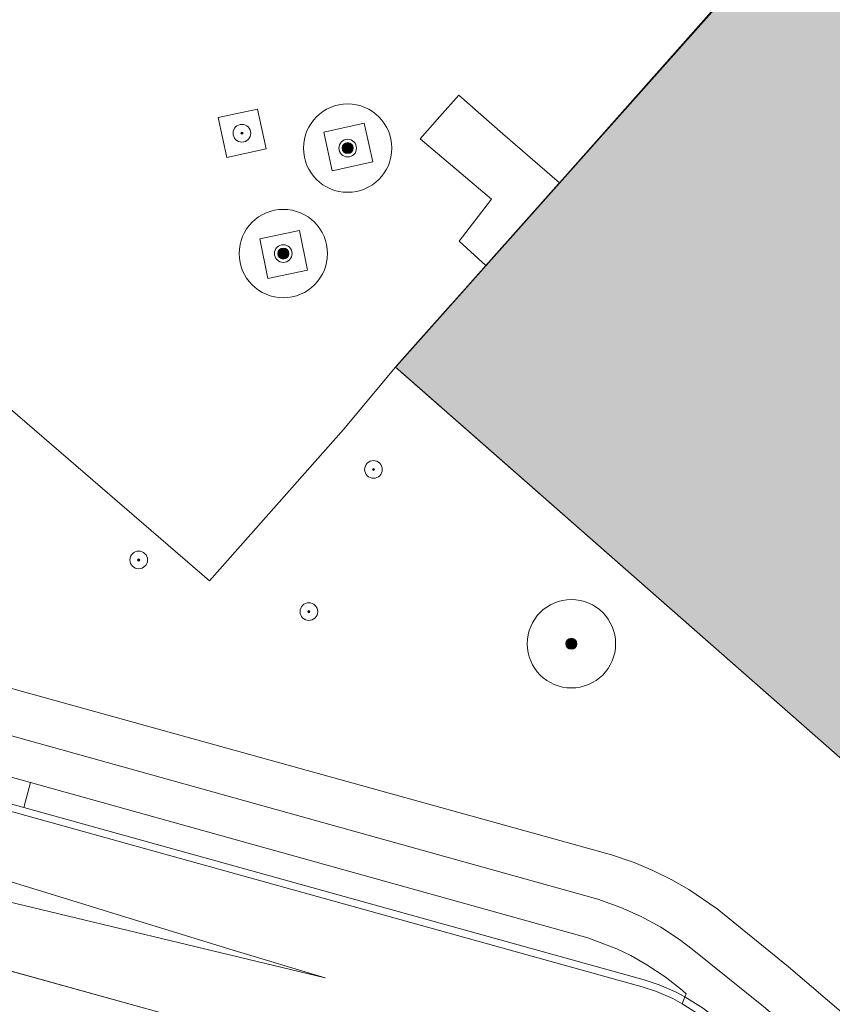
# Model space of a CAD drawing. Header units: millimetres. Extents: x 37131378 to 37737458, y 18584386 to 19114224.
# Tile 28 of 86: x 37492401 to 37529168, y 18918588 to 18963140. Entities that reach past the tile are written whole.
import ezdxf

# ---------------------------------------------------------------- set-up
doc = ezdxf.new("R2010")
doc.units = ezdxf.units.MM
doc.header["$LTSCALE"] = 50
for name, color, linetype, lineweight in [('B-WE-GR-BOOM-S', 252, 'Continuous', 25), ('B2-WE-GR-BOOM-S', 252, 'Continuous', 25), ('B2-WE-IE-MEUBILAIR_WEGMEUBILAIR_BOOMKRANS-GV', 252, 'Continuous', 18), ('B2-WE-OG-BEBOUWING-GV', 252, 'Continuous', 13), ('B2-WE-OG-BEBOUWING_TRAP-GV', 252, 'Continuous', 18), ('B2-WE-OG-TERREIN_ONBEGROEID-GV', 252, 'Continuous', 18), ('B2-WE-VH-VERHARDING_ASFALT-GV', 252, 'Continuous', 18), ('B2-WE-VH-VERHARDING_OPEN-GV', 252, 'Continuous', 18), ('B2-WE-VH-VERHARDING_STRAATBAKSTEEN-GV', 252, 'Continuous', 18), ('B2-WE-VH-VERHARDING_TEGEL-GV', 252, 'Continuous', 18), ('B2-WE-VW-MARKERING-G', 252, 'Continuous', 18), ('Bandenlijnen nieuwe situatie', 7, 'Continuous', 13), ('pand', 7, 'Continuous', 0), ('Voetgangersgebied', 7, 'Continuous', 0)]:
    doc.layers.add(name, color=color, linetype=linetype, lineweight=lineweight)
doc.layers.add('N-XX-OG-TOPOGRAFIE_BEBOUWING-V', color=7, linetype='Continuous', lineweight=18, true_color=0x7b1315)

# ---------------------------------------------------------------- blocks, each defined once
blk = doc.blocks.new('SGR-BOOM_01-SO')
at = {"linetype": 'ByBlock', "lineweight": 18}
h = blk.add_hatch(color=0, dxfattribs=at)
h.dxf.hatch_style = 1
edge = h.paths.add_edge_path()
edge.add_arc((0, 0), 0.25, 0, 360)
at = {"color": 0, "linetype": 'ByBlock', "lineweight": 18}
for radius in [2, 0.25]:
    blk.add_circle((0, 0), radius, dxfattribs=at)
blk = doc.blocks.new('BGT_DRD_ACAD_3_FMEBLOCK8997')
at = {"layer": 'Voetgangersgebied', "color": 255}
blk.add_lwpolyline([(27.2075, -60.1185), (38.1205, -69.5085), (44.1735, -62.6665), (46.5355, -59.8425), (49.0245, -57.0455), (49.0855, -56.9765), (50.5325, -55.3505), (50.6245, -55.2465), (53.9125, -51.5525), (53.9485, -51.5125), (55.0405, -50.2855), (58.8695, -45.9825), (60.8995, -43.7015)], dxfattribs=at)
for points in [[(40.6765, -49.9715), (38.8995, -50.3565), (38.5085, -48.5525), (40.2855, -48.1675)], [(45.5015, -50.5555), (43.6745, -50.9625), (43.2835, -49.2085), (45.1105, -48.8015)], [(42.5525, -55.4575), (40.7605, -55.8275), (40.3905, -54.0375), (42.1825, -53.6675)]]:
    blk.add_lwpolyline(points, close=True, dxfattribs=at)

msp = doc.modelspace()

# ---------------------------------------------------------------- hatches: boundary and pattern name
at = {"layer": 'N-XX-OG-TOPOGRAFIE_BEBOUWING-V'}
h = msp.add_hatch(color=253, dxfattribs=at)
h.dxf.hatch_style = 1
h.paths.add_polyline_path([(37535957.2998, 18972006.6936), (37533312.596, 18974360.2287), (37526646.5547, 18966839.1383), (37529276.1828, 18964499.0191)], flags=17)
h.paths.add_polyline_path([(37557985.695, 18957687.3384), (37560739.6901, 18955257.3361), (37570638.6922, 18966512.3365), (37557015.6973, 18978570.3379), (37557203.6934, 18979998.337), (37556643.6964, 18980998.337), (37556161.6947, 18981278.3355), (37555695.6958, 18981434.3412), (37555203.6934, 18981433.3358), (37554738.6923, 18981275.342), (37554405.6966, 18981023.3426), (37554366.3237, 18980981.3389), (37551801.6902, 18978245.3398), (37548702.9388, 18980981.3389), (37543421.6943, 18985644.3396), (37543420.9914, 18985643.555), (37539272.062, 18980981.3389), (37536281.8712, 18977621.2152), (37533312.8055, 18974360.0422), (37533394.9791, 18974286.9156), (37535957.2998, 18972006.6936), (37529276.1828, 18964499.0191), (37526669.0048, 18966819.1599), (37516820.0661, 18955752.212), (37516819.4673, 18955751.5365), (37509406.6943, 18947421.3396), (37509407.2823, 18947420.8214), (37531619.2438, 18927893.7344), (37531619.6955, 18927893.3409), (37540932.5749, 18938235.5504), (37546573.6674, 18944747.3288), (37551296.6936, 18950165.3413)])

# ---------------------------------------------------------------- linework, layer by layer
at = {"layer": 'B2-WE-IE-MEUBILAIR_WEGMEUBILAIR_BOOMKRANS-GV'}
for points in [[(37501379.6937, 18958711.3389), (37501770.6937, 18956907.3389), (37503547.6937, 18957292.3389), (37503156.6937, 18959096.3389)], [(37506154.6937, 18958055.3389), (37506545.6937, 18956301.3389), (37508372.6937, 18956708.3389), (37507981.6937, 18958462.3389)], [(37503261.6937, 18953226.3389), (37503631.6937, 18951436.3389), (37505423.6937, 18951806.3389), (37505053.6937, 18953596.3389)]]:
    msp.add_lwpolyline(points, close=True, dxfattribs=at)
at = {"layer": 'B2-WE-OG-BEBOUWING-GV'}
msp.add_lwpolyline([(37529275.6937, 18964499.3389), (37526631.6937, 18966852.3389), (37525528.6937, 18965613.3389), (37525334.6937, 18965394.3389), (37523733.6937, 18963595.3389), (37523770.6937, 18963562.3389), (37521740.6937, 18961281.3389), (37517911.6937, 18956978.3389), (37516819.6937, 18955751.3389), (37516783.6937, 18955711.3389), (37513495.6937, 18952017.3389), (37513403.6937, 18951913.3389), (37511956.6937, 18950287.3389), (37511895.6937, 18950218.3389), (37509406.6937, 18947421.3389), (37509734.6937, 18947132.3389), (37531619.6937, 18927893.3389)], dxfattribs=at)
at = {"layer": 'B2-WE-OG-BEBOUWING_TRAP-GV'}
msp.add_lwpolyline([(37513495.6937, 18952017.3389), (37516783.6937, 18955711.3389), (37516819.6937, 18955751.3389), (37514267.6937, 18957979.3389), (37512264.6937, 18959727.3389), (37511413.6937, 18958763.3389), (37510516.6937, 18957747.3389), (37513743.6937, 18955013.3389), (37512285.6937, 18953114.3389)], close=True, dxfattribs=at)
at = {"layer": 'B2-WE-OG-TERREIN_ONBEGROEID-GV'}
for points in [[(37503547.6937, 18957292.3389), (37503156.6937, 18959096.3389), (37501379.6937, 18958711.3389), (37501770.6937, 18956907.3389)], [(37506545.6937, 18956301.3389), (37508372.6937, 18956708.3389), (37507981.6937, 18958462.3389), (37506154.6937, 18958055.3389)], [(37503631.6937, 18951436.3389), (37505423.6937, 18951806.3389), (37505053.6937, 18953596.3389), (37503261.6937, 18953226.3389)]]:
    msp.add_lwpolyline(points, close=True, dxfattribs=at)
at = {"layer": 'B2-WE-VH-VERHARDING_ASFALT-GV'}
for p, q in [((37486873.6937, 18921512.3389), (37499849.6937, 18917908.3389)), ((37523141.6937, 18918130.3389), (37522376.6937, 18918614.3389))]:
    msp.add_line(p, q, dxfattribs=at)
for points in [[(37475494.6937, 18935937.3389), (37474618.6937, 18934412.3389), (37474601.6937, 18934388.3389), (37474604.6937, 18934387.3389), (37476753.6937, 18933461.3389), (37478853.6937, 18932657.3389), (37480954.6937, 18931960.3389), (37482874.6937, 18931407.3389), (37483319.6937, 18931279.3389), (37486239.6937, 18930474.3389), (37486716.6937, 18930341.3389), (37492890.6937, 18928625.3389), (37518099.6937, 18921600.3389), (37519414.6937, 18921099.3389), (37520047.6937, 18920793.3389), (37520783.6937, 18920379.3389), (37521604.6937, 18919834.3389), (37522378.6937, 18919225.3389), (37522562.6937, 18919066.3389), (37522502.6937, 18918921.3389), (37523334.6937, 18918398.3389), (37523895.6937, 18917957.3389), (37557518.6937, 18888986.3389)], [(37526048.6937, 18918486.3389), (37522826.6937, 18921090.3389), (37522251.6937, 18921522.3389), (37521406.6937, 18922073.3389), (37520522.6937, 18922556.3389), (37519603.6937, 18922969.3389), (37518557.6937, 18923340.3389), (37487197.6937, 18932071.3389), (37486711.6937, 18932206.3389), (37483846.6937, 18933004.3389), (37483358.6937, 18933149.3389), (37480780.6937, 18933918.3389), (37479343.6937, 18934421.3389), (37477918.6937, 18934878.3389), (37476973.6937, 18935266.3389)], [(37522376.6937, 18918614.3389), (37521958.6937, 18918843.3389), (37521218.6937, 18919164.3389), (37520562.6937, 18919382.3389), (37486315.6937, 18928898.3389), (37485830.6937, 18929033.3389), (37482955.6937, 18929839.3389), (37482477.6937, 18929975.3389), (37480441.6937, 18930554.3389), (37478313.6937, 18931265.3389), (37476219.6937, 18932072.3389), (37473982.6937, 18933039.3389), (37473877.6937, 18933130.3389), (37472114.6937, 18925803.3389)], [(37499849.6937, 18917908.3389), (37486873.6937, 18921512.3389), (37484441.6937, 18922156.3389), (37483981.6937, 18922278.3389), (37483900.6937, 18922038.3389), (37483478.6937, 18920364.3389), (37483910.6937, 18920244.3389), (37506477.6937, 18913977.3389)]]:
    msp.add_lwpolyline(points, dxfattribs=at)
for points in [[(37486239.6937, 18930474.3389), (37486156.6937, 18930187.3389), (37485910.6937, 18929334.3389), (37492591.6937, 18927497.3389), (37492890.6937, 18928625.3389), (37486716.6937, 18930341.3389)], [(37522103.6937, 18919140.3389), (37521336.6937, 18919473.3389), (37520658.6937, 18919698.3389), (37492591.6937, 18927497.3389), (37485910.6937, 18929334.3389), (37485830.6937, 18929033.3389), (37486315.6937, 18928898.3389), (37520562.6937, 18919382.3389), (37521218.6937, 18919164.3389), (37521958.6937, 18918843.3389), (37522376.6937, 18918614.3389), (37522502.6937, 18918921.3389)]]:
    msp.add_lwpolyline(points, close=True, dxfattribs=at)
at = {"layer": 'B2-WE-VH-VERHARDING_OPEN-GV'}
msp.add_lwpolyline([(37492890.6937, 18928625.3389), (37492591.6937, 18927497.3389), (37520658.6937, 18919698.3389), (37521336.6937, 18919473.3389), (37522103.6937, 18919140.3389), (37522502.6937, 18918921.3389), (37522562.6937, 18919066.3389), (37522378.6937, 18919225.3389), (37521604.6937, 18919834.3389), (37520783.6937, 18920379.3389), (37520047.6937, 18920793.3389), (37519414.6937, 18921099.3389), (37518099.6937, 18921600.3389)], close=True, dxfattribs=at)
at = {"layer": 'B2-WE-VH-VERHARDING_STRAATBAKSTEEN-GV'}
msp.add_lwpolyline([(37474430.6937, 18941036.3389), (37474517.6937, 18941404.3389), (37474641.6937, 18941372.3389), (37477012.6937, 18949204.3389), (37479219.6937, 18956406.3389), (37488434.6937, 18948465.3389), (37484707.6937, 18934907.3389), (37484671.6937, 18934784.3389), (37486496.6937, 18934316.3389), (37486511.6937, 18934413.3389), (37486492.6937, 18934418.3389), (37490078.6937, 18947145.3389), (37500991.6937, 18937755.3389), (37507044.6937, 18944597.3389), (37509406.6937, 18947421.3389), (37511895.6937, 18950218.3389), (37511956.6937, 18950287.3389), (37513403.6937, 18951913.3389), (37513495.6937, 18952017.3389), (37516783.6937, 18955711.3389), (37516819.6937, 18955751.3389), (37517911.6937, 18956978.3389), (37521740.6937, 18961281.3389), (37523770.6937, 18963562.3389)], dxfattribs=at)
for points in [[(37503547.6937, 18957292.3389), (37501770.6937, 18956907.3389), (37501379.6937, 18958711.3389), (37503156.6937, 18959096.3389)], [(37508372.6937, 18956708.3389), (37506545.6937, 18956301.3389), (37506154.6937, 18958055.3389), (37507981.6937, 18958462.3389)], [(37505423.6937, 18951806.3389), (37503631.6937, 18951436.3389), (37503261.6937, 18953226.3389), (37505053.6937, 18953596.3389)]]:
    msp.add_lwpolyline(points, close=True, dxfattribs=at)
at = {"layer": 'B2-WE-VH-VERHARDING_TEGEL-GV'}
for points in [[(37476973.6937, 18935266.3389), (37477918.6937, 18934878.3389), (37479343.6937, 18934421.3389), (37480780.6937, 18933918.3389), (37483358.6937, 18933149.3389), (37483846.6937, 18933004.3389), (37486711.6937, 18932206.3389), (37487197.6937, 18932071.3389), (37518557.6937, 18923340.3389), (37519603.6937, 18922969.3389), (37520522.6937, 18922556.3389), (37521406.6937, 18922073.3389), (37522251.6937, 18921522.3389), (37522826.6937, 18921090.3389), (37526048.6937, 18918486.3389), (37586956.6937, 18866379.3389)], [(37534140.6937, 18914341.3389), (37527189.6937, 18920284.3389), (37523951.6937, 18922903.3389), (37522682.6937, 18923776.3389), (37521879.6937, 18924235.3389), (37521050.6937, 18924644.3389), (37520197.6937, 18924999.3389), (37519175.6937, 18925346.3389), (37486856.6937, 18934315.3389)]]:
    msp.add_lwpolyline(points, dxfattribs=at)
at = {"layer": 'B2-WE-VW-MARKERING-G'}
msp.add_lwpolyline([(37490236.6937, 18924676.3389), (37502111.6937, 18921020.3389), (37506224.6937, 18919789.3389), (37490262.6937, 18923610.3389), (37489979.6937, 18923727.3389)], dxfattribs=at)
at = {"layer": 'Bandenlijnen nieuwe situatie', "flags": 128}
for points in [[(37584031.1517, 18923000.7933), (37606101.6937, 18947839.3389), (37594372.6228, 18958152.1598), (37574215.6476, 18935191.5165), (37556714.8009, 18950681.102), (37574054.3093, 18970395.8377), (37545893.8826, 18988403.8779), (37543421.6937, 18985644.3389), (37533312.6937, 18974360.3389), (37516819.4673, 18955751.5365), (37509406.6937, 18947421.3389), (37531619.6937, 18927893.3389), (37541722.956, 18939113.2921)], [(37509428.4928, 18947446.5297), (37526669.0048, 18966819.1599)], [(37509734.6935, 18947132.338), (37509406.6944, 18947421.3395), (37509464.6957, 18947486.3406), (37511895.5689, 18950218.3754)], [(37550165.6935, 18940731.3402), (37549750.6962, 18941121.3395), (37548133.6956, 18939761.3425), (37547927.6937, 18939637.3422), (37547423.6949, 18939468.3423), (37546891.697, 18939456.3383), (37546379.6931, 18939601.3379), (37545933.6957, 18939892.3426), (37545593.6926, 18940301.3379), (37545389.6938, 18940792.3426), (37545340.6954, 18941322.3373), (37545449.6908, 18941843.3366), (37545707.6922, 18942308.3377), (37546640.6954, 18943791.3372), (37546285.695, 18944180.3386), (37531619.6961, 18927893.3404), (37509734.6935, 18947132.338)]]:
    msp.add_lwpolyline(points, dxfattribs=at)
at = {"layer": 'pand', "color": 1, "flags": 128}
msp.add_lwpolyline([(37529275.6937, 18964499.3389), (37526631.6937, 18966852.3389), (37525528.6937, 18965613.3389), (37525334.6937, 18965394.3389), (37523733.6937, 18963595.3389), (37523770.6937, 18963562.3389), (37521740.6937, 18961281.3389), (37517911.6937, 18956978.3389), (37516819.6937, 18955751.3389), (37516783.6937, 18955711.3389), (37513495.6937, 18952017.3389), (37513403.6937, 18951913.3389), (37511956.6937, 18950287.3389), (37511895.6937, 18950218.3389), (37509406.6937, 18947421.3389), (37509734.6937, 18947132.3389), (37531619.6937, 18927893.3389)], dxfattribs=at)

# ---------------------------------------------------------------- block references
at = {"layer": 'B-WE-GR-BOOM-S', "color": 7, "xscale": 1000, "yscale": 1000, "zscale": 1000}
for p in [(37507240.6937, 18957328.3389), (37504328.6937, 18952558.3389), (37517364.0061, 18934901.9461)]:
    msp.add_blockref('SGR-BOOM_01-SO', p, dxfattribs=at)
at = {"layer": 'B2-WE-GR-BOOM-S', "xscale": 200, "yscale": 200, "zscale": 200}
for p in [(37502454.6937, 18958004.3389), (37507240.6937, 18957328.3389), (37504328.6937, 18952558.3389), (37508408.6937, 18942788.3389), (37497785.6937, 18938695.3389), (37505484.6937, 18936356.3389)]:
    msp.add_blockref('SGR-BOOM_01-SO', p, dxfattribs=at)
at = {"layer": 'Voetgangersgebied', "color": 255, "xscale": 1000, "yscale": 1000, "zscale": 1000}
msp.add_blockref('BGT_DRD_ACAD_3_FMEBLOCK8997', (37462871.1937, 19007263.8389), dxfattribs=at)

doc.saveas('drawing.dxf')
